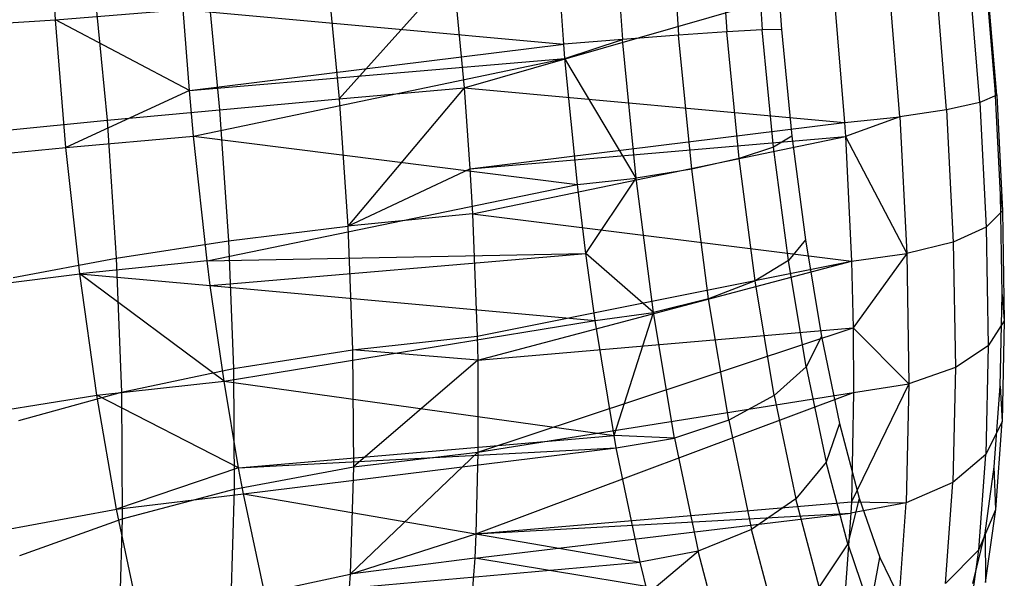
# Model space of a CAD drawing. Extents: x -18.9 to 18.9, y -18.9 to 18.9.
# Tile 45 of 52: x -0.2 to 1.9, y 7.1 to 8.3. Entities that reach past the tile are written whole.
import ezdxf

# ---------------------------------------------------------------- set-up
doc = ezdxf.new("R2010")
doc.units = 0
doc.header["$LTSCALE"] = 2.54
doc.layers.get('0').update_dxf_attribs({"color": 13, "linetype": 'CONTINUOUS'})

# ---------------------------------------------------------------- blocks, each defined once
blk = doc.blocks.new('SATELLITE-S-SENSOR-8011-80')
at = {"color": 0}
for p, q in [((19.0477, 8.2871, 23.0848), (19.0335, 8.5547, 23.0353)), ((19.0477, 8.2871, 23.0848), (19.0335, 8.5547, 23.0353)), ((20.1268, 8.2348, 23.2646), (20.107, 8.5327, 23.2323)), ((20.1268, 8.2348, 23.2646), (20.107, 8.5327, 23.2323)), ((20.232, 8.5395, 23.2348), (20.2515, 8.2451, 23.2668)), ((20.232, 8.5395, 23.2348), (20.2515, 8.2451, 23.2668)), ((20.352, 8.5385, 23.1993), (20.3709, 8.2542, 23.2302)), ((20.352, 8.5385, 23.1993), (20.3709, 8.2542, 23.2302)), ((20.4553, 8.5297, 23.1293), (20.4731, 8.2612, 23.1585)), ((20.4553, 8.5297, 23.1293), (20.4731, 8.2612, 23.1585)), ((20.5319, 8.5141, 23.0315), (20.5484, 8.2654, 23.0585)), ((20.5319, 8.5141, 23.0315), (20.5484, 8.2654, 23.0585)), ((20.5741, 8.4932, 22.9156), (20.5892, 8.2664, 22.9402)), ((20.5741, 8.4932, 22.9156), (20.5892, 8.2664, 22.9402)), ((19.6246, 8.3897, 19.7753), (19.6504, 8.119, 19.7602)), ((19.6246, 8.3897, 19.7753), (19.6504, 8.119, 19.7602)), ((19.8921, 8.3887, 19.8374), (19.6504, 8.119, 19.7602)), ((19.8921, 8.3887, 19.8374), (19.6504, 8.119, 19.7602)), ((19.8921, 8.3887, 19.8374), (19.9153, 8.1421, 19.8252)), ((19.8921, 8.3887, 19.8374), (19.9153, 8.1421, 19.8252)), ((19.1292, 8.3666, 19.5462), (19.1572, 8.0733, 19.5299)), ((19.1292, 8.3666, 19.5462), (19.1572, 8.0733, 19.5299)), ((19.3696, 8.3752, 19.6767), (19.3963, 8.0959, 19.6612)), ((19.3696, 8.3752, 19.6767), (19.3963, 8.0959, 19.6612)), ((19.9153, 8.1421, 19.8252), (20.6985, 8.3677, 19.9699)), ((19.9153, 8.1421, 19.8252), (20.6985, 8.3677, 19.9699)), ((20.6985, 8.3677, 19.9699), (20.7231, 8.0684, 19.9758)), ((20.6985, 8.3677, 19.9699), (20.7231, 8.0684, 19.9758)), ((20.8408, 8.0807, 20.0164), (20.8165, 8.3764, 20.0106)), ((20.8408, 8.0807, 20.0164), (20.8165, 8.3764, 20.0106)), ((20.9399, 8.0954, 20.0914), (20.9165, 8.381, 20.0857)), ((20.9399, 8.0954, 20.0914), (20.9165, 8.381, 20.0857)), ((21.0107, 8.1112, 20.1934), (20.9886, 8.3809, 20.188)), ((21.0107, 8.1112, 20.1934), (20.9886, 8.3809, 20.188)), ((21.0431, 8.1398, 20.4368), (21.0244, 8.3675, 20.4323)), ((21.0431, 8.1398, 20.4368), (21.0244, 8.3675, 20.4323)), ((21.0463, 8.1265, 20.3124), (21.0257, 8.3763, 20.3075)), ((21.0463, 8.1265, 20.3124), (21.0257, 8.3763, 20.3075)), ((19.0477, 8.2871, 23.0848), (19.3189, 8.3085, 23.1148)), ((19.0477, 8.2871, 23.0848), (19.3189, 8.3085, 23.1148)), ((19.332, 8.1366, 23.1239), (19.3189, 8.3085, 23.1148)), ((19.3189, 8.3085, 23.1148), (20.1268, 8.2348, 23.2646)), ((19.3189, 8.3085, 23.1148), (20.1268, 8.2348, 23.2646)), ((19.332, 8.1366, 23.1239), (19.3189, 8.3085, 23.1148)), ((18.7746, 8.2694, 23.0903), (19.0477, 8.2871, 23.0848)), ((18.7746, 8.2694, 23.0903), (19.0477, 8.2871, 23.0848)), ((19.0698, 8.0157, 23.0914), (19.0477, 8.2871, 23.0848)), ((19.0698, 8.0157, 23.0914), (19.0477, 8.2871, 23.0848)), ((19.332, 8.1366, 23.1239), (19.0477, 8.2871, 23.0848)), ((19.332, 8.1366, 23.1239), (19.0477, 8.2871, 23.0848)), ((20.4731, 8.2612, 23.1585), (20.3709, 8.2542, 23.2302)), ((20.4731, 8.2612, 23.1585), (20.3709, 8.2542, 23.2302)), ((20.5484, 8.2654, 23.0585), (20.4731, 8.2612, 23.1585)), ((20.5484, 8.2654, 23.0585), (20.4731, 8.2612, 23.1585)), ((20.4995, 7.9924, 23.1399), (20.4731, 8.2612, 23.1585)), ((20.4995, 7.9924, 23.1399), (20.4731, 8.2612, 23.1585)), ((20.5892, 8.2664, 22.9402), (20.5484, 8.2654, 23.0585)), ((20.5892, 8.2664, 22.9402), (20.5484, 8.2654, 23.0585)), ((20.5727, 8.0164, 23.0413), (20.5484, 8.2654, 23.0585)), ((20.5727, 8.0164, 23.0413), (20.5484, 8.2654, 23.0585)), ((20.5892, 8.2664, 22.9402), (20.6114, 8.0395, 22.9245)), ((20.5892, 8.2664, 22.9402), (20.6114, 8.0395, 22.9245)), ((20.2515, 8.2451, 23.2668), (20.1268, 8.2348, 23.2646)), ((20.2515, 8.2451, 23.2668), (20.1268, 8.2348, 23.2646)), ((20.1293, 8.2048, 23.265), (20.2515, 8.2451, 23.2668)), ((20.1293, 8.2048, 23.265), (20.2515, 8.2451, 23.2668)), ((20.3709, 8.2542, 23.2302), (20.2515, 8.2451, 23.2668)), ((20.3709, 8.2542, 23.2302), (20.2515, 8.2451, 23.2668)), ((20.2804, 7.9504, 23.2464), (20.2515, 8.2451, 23.2668)), ((20.2804, 7.9504, 23.2464), (20.2515, 8.2451, 23.2668)), ((20.3987, 7.9696, 23.2105), (20.3709, 8.2542, 23.2302)), ((20.3987, 7.9696, 23.2105), (20.3709, 8.2542, 23.2302)), ((19.332, 8.1366, 23.1239), (20.1268, 8.2348, 23.2646)), ((19.332, 8.1366, 23.1239), (20.1268, 8.2348, 23.2646)), ((20.1293, 8.2048, 23.265), (20.1268, 8.2348, 23.2646)), ((20.1293, 8.2048, 23.265), (20.1268, 8.2348, 23.2646)), ((19.332, 8.1366, 23.1239), (20.1293, 8.2048, 23.265)), ((19.332, 8.1366, 23.1239), (20.1293, 8.2048, 23.265)), ((19.3408, 8.0399, 23.1213), (20.1293, 8.2048, 23.265)), ((19.3408, 8.0399, 23.1213), (20.1293, 8.2048, 23.265)), ((20.156, 7.9367, 23.244), (20.1293, 8.2048, 23.265)), ((20.156, 7.9367, 23.244), (20.1293, 8.2048, 23.265)), ((20.2804, 7.9504, 23.2464), (20.1293, 8.2048, 23.265)), ((20.2804, 7.9504, 23.2464), (20.1293, 8.2048, 23.265)), ((19.332, 8.1366, 23.1239), (19.0698, 8.0157, 23.0914)), ((19.332, 8.1366, 23.1239), (19.0698, 8.0157, 23.0914)), ((19.3408, 8.0399, 23.1213), (19.332, 8.1366, 23.1239)), ((19.3408, 8.0399, 23.1213), (19.332, 8.1366, 23.1239)), ((19.6504, 8.119, 19.7602), (19.9153, 8.1421, 19.8252)), ((19.6504, 8.119, 19.7602), (19.9153, 8.1421, 19.8252)), ((19.9153, 8.1421, 19.8252), (19.6686, 7.8486, 19.7884)), ((19.9153, 8.1421, 19.8252), (19.6686, 7.8486, 19.7884)), ((19.9153, 8.1421, 19.8252), (19.9277, 7.9704, 19.8382)), ((19.9153, 8.1421, 19.8252), (19.9277, 7.9704, 19.8382)), ((19.9153, 8.1421, 19.8252), (20.7231, 8.0684, 19.9758)), ((19.9153, 8.1421, 19.8252), (20.7231, 8.0684, 19.9758)), ((21.0543, 7.9159, 20.4814), (21.0431, 8.1398, 20.4368)), ((21.0431, 8.1398, 20.4368), (21.0463, 8.1265, 20.3124)), ((21.0431, 8.1398, 20.4368), (21.0463, 8.1265, 20.3124)), ((21.0543, 7.9159, 20.4814), (21.0431, 8.1398, 20.4368)), ((19.3963, 8.0959, 19.6612), (19.6504, 8.119, 19.7602)), ((19.3963, 8.0959, 19.6612), (19.6504, 8.119, 19.7602)), ((19.6504, 8.119, 19.7602), (19.6686, 7.8486, 19.7884)), ((19.6504, 8.119, 19.7602), (19.6686, 7.8486, 19.7884)), ((21.0463, 8.1265, 20.3124), (21.0107, 8.1112, 20.1934)), ((21.0463, 8.1265, 20.3124), (21.0107, 8.1112, 20.1934)), ((21.0463, 8.1265, 20.3124), (21.0586, 7.8809, 20.3613)), ((21.0463, 8.1265, 20.3124), (21.0586, 7.8809, 20.3613)), ((19.1572, 8.0733, 19.5299), (19.3963, 8.0959, 19.6612)), ((19.1572, 8.0733, 19.5299), (19.3963, 8.0959, 19.6612)), ((19.3963, 8.0959, 19.6612), (19.415, 7.817, 19.6902)), ((19.3963, 8.0959, 19.6612), (19.415, 7.817, 19.6902)), ((20.9399, 8.0954, 20.0914), (20.8408, 8.0807, 20.0164)), ((20.9399, 8.0954, 20.0914), (20.8408, 8.0807, 20.0164)), ((21.0107, 8.1112, 20.1934), (20.9399, 8.0954, 20.0914)), ((21.0107, 8.1112, 20.1934), (20.9399, 8.0954, 20.0914)), ((20.9399, 8.0954, 20.0914), (20.9541, 7.8147, 20.1473)), ((20.9399, 8.0954, 20.0914), (20.9541, 7.8147, 20.1473)), ((21.0107, 8.1112, 20.1934), (21.0241, 7.846, 20.2462)), ((21.0107, 8.1112, 20.1934), (21.0241, 7.846, 20.2462)), ((18.9372, 8.0515, 19.3684), (19.1572, 8.0733, 19.5299)), ((18.9372, 8.0515, 19.3684), (19.1572, 8.0733, 19.5299)), ((19.1572, 8.0733, 19.5299), (19.1769, 7.7804, 19.5603)), ((19.1572, 8.0733, 19.5299), (19.1769, 7.7804, 19.5603)), ((20.7231, 8.0684, 19.9758), (20.8408, 8.0807, 20.0164)), ((20.7231, 8.0684, 19.9758), (20.8408, 8.0807, 20.0164)), ((20.8408, 8.0807, 20.0164), (20.725, 8.0386, 19.9793)), ((20.8408, 8.0807, 20.0164), (20.725, 8.0386, 19.9793)), ((20.8408, 8.0807, 20.0164), (20.8555, 7.79, 20.0743)), ((20.8408, 8.0807, 20.0164), (20.8555, 7.79, 20.0743)), ((19.9277, 7.9704, 19.8382), (20.7231, 8.0684, 19.9758)), ((19.9277, 7.9704, 19.8382), (20.7231, 8.0684, 19.9758)), ((20.7231, 8.0684, 19.9758), (20.725, 8.0386, 19.9793)), ((20.7231, 8.0684, 19.9758), (20.725, 8.0386, 19.9793)), ((19.0698, 8.0157, 23.0914), (19.3408, 8.0399, 23.1213)), ((19.0698, 8.0157, 23.0914), (19.3408, 8.0399, 23.1213)), ((19.3699, 7.7744, 23.0851), (19.3408, 8.0399, 23.1213)), ((19.3408, 8.0399, 23.1213), (20.156, 7.9367, 23.244)), ((19.3408, 8.0399, 23.1213), (20.156, 7.9367, 23.244)), ((19.3699, 7.7744, 23.0851), (19.3408, 8.0399, 23.1213)), ((19.9277, 7.9704, 19.8382), (20.725, 8.0386, 19.9793)), ((19.9277, 7.9704, 19.8382), (20.725, 8.0386, 19.9793)), ((19.9333, 7.8746, 19.8531), (20.725, 8.0386, 19.9793)), ((19.9333, 7.8746, 19.8531), (20.725, 8.0386, 19.9793)), ((20.6114, 8.0395, 22.9245), (20.5727, 8.0164, 23.0413)), ((20.6114, 8.0395, 22.9245), (20.5727, 8.0164, 23.0413)), ((20.6114, 8.0395, 22.9245), (20.64, 7.8196, 22.869)), ((20.6114, 8.0395, 22.9245), (20.64, 7.8196, 22.869)), ((20.725, 8.0386, 19.9793), (20.7379, 7.7743, 20.0343)), ((20.725, 8.0386, 19.9793), (20.7379, 7.7743, 20.0343)), ((20.725, 8.0386, 19.9793), (20.8555, 7.79, 20.0743)), ((20.725, 8.0386, 19.9793), (20.8555, 7.79, 20.0743)), ((18.7974, 7.9894, 23.0971), (19.0698, 8.0157, 23.0914)), ((18.7974, 7.9894, 23.0971), (19.0698, 8.0157, 23.0914)), ((19.0992, 7.7473, 23.0548), (19.0698, 8.0157, 23.0914)), ((19.0992, 7.7473, 23.0548), (19.0698, 8.0157, 23.0914)), ((20.5727, 8.0164, 23.0413), (20.4995, 7.9924, 23.1399)), ((20.5727, 8.0164, 23.0413), (20.4995, 7.9924, 23.1399)), ((20.6042, 7.7752, 22.9804), (20.5727, 8.0164, 23.0413)), ((20.6042, 7.7752, 22.9804), (20.5727, 8.0164, 23.0413)), ((20.4995, 7.9924, 23.1399), (20.3987, 7.9696, 23.2105)), ((20.4995, 7.9924, 23.1399), (20.3987, 7.9696, 23.2105)), ((20.5334, 7.732, 23.0741), (20.4995, 7.9924, 23.1399)), ((20.5334, 7.732, 23.0741), (20.4995, 7.9924, 23.1399)), ((19.6686, 7.8486, 19.7884), (19.9277, 7.9704, 19.8382)), ((19.6686, 7.8486, 19.7884), (19.9277, 7.9704, 19.8382)), ((19.9277, 7.9704, 19.8382), (19.9333, 7.8746, 19.8531)), ((19.9277, 7.9704, 19.8382), (19.9333, 7.8746, 19.8531)), ((20.3987, 7.9696, 23.2105), (20.2804, 7.9504, 23.2464)), ((20.3987, 7.9696, 23.2105), (20.2804, 7.9504, 23.2464)), ((20.4346, 7.694, 23.1409), (20.3987, 7.9696, 23.2105)), ((20.4346, 7.694, 23.1409), (20.3987, 7.9696, 23.2105)), ((20.156, 7.9367, 23.244), (20.2804, 7.9504, 23.2464)), ((20.156, 7.9367, 23.244), (20.2804, 7.9504, 23.2464)), ((20.1738, 7.7905, 23.2139), (20.2804, 7.9504, 23.2464)), ((20.1738, 7.7905, 23.2139), (20.2804, 7.9504, 23.2464)), ((20.3176, 7.665, 23.1743), (20.2804, 7.9504, 23.2464)), ((20.3176, 7.665, 23.1743), (20.2804, 7.9504, 23.2464)), ((19.3699, 7.7744, 23.0851), (20.156, 7.9367, 23.244)), ((19.3699, 7.7744, 23.0851), (20.156, 7.9367, 23.244)), ((20.1738, 7.7905, 23.2139), (20.156, 7.9367, 23.244)), ((20.1738, 7.7905, 23.2139), (20.156, 7.9367, 23.244)), ((21.0578, 7.703, 20.5646), (21.0543, 7.9159, 20.4814)), ((21.0543, 7.9159, 20.4814), (21.0586, 7.8809, 20.3613)), ((21.0543, 7.9159, 20.4814), (21.0586, 7.8809, 20.3613)), ((21.0578, 7.703, 20.5646), (21.0543, 7.9159, 20.4814)), ((19.9333, 7.8746, 19.8531), (19.6686, 7.8486, 19.7884)), ((19.9333, 7.8746, 19.8531), (19.6686, 7.8486, 19.7884)), ((19.9333, 7.8746, 19.8531), (19.9432, 7.6144, 19.9229)), ((19.9333, 7.8746, 19.8531), (19.9432, 7.6144, 19.9229)), ((19.9333, 7.8746, 19.8531), (20.7379, 7.7743, 20.0343)), ((19.9333, 7.8746, 19.8531), (20.7379, 7.7743, 20.0343)), ((21.0586, 7.8809, 20.3613), (21.0241, 7.846, 20.2462)), ((21.0586, 7.8809, 20.3613), (21.0241, 7.846, 20.2462)), ((21.0586, 7.8809, 20.3613), (21.0625, 7.6474, 20.4526)), ((21.0586, 7.8809, 20.3613), (21.0625, 7.6474, 20.4526)), ((19.415, 7.817, 19.6902), (19.6686, 7.8486, 19.7884)), ((19.415, 7.817, 19.6902), (19.6686, 7.8486, 19.7884)), ((19.6686, 7.8486, 19.7884), (19.6786, 7.5856, 19.859)), ((19.6686, 7.8486, 19.7884), (19.6786, 7.5856, 19.859)), ((21.0241, 7.846, 20.2462), (20.9541, 7.8147, 20.1473)), ((21.0241, 7.846, 20.2462), (20.9541, 7.8147, 20.1473)), ((21.0241, 7.846, 20.2462), (21.0282, 7.5939, 20.3448)), ((21.0241, 7.846, 20.2462), (21.0282, 7.5939, 20.3448)), ((20.64, 7.8196, 22.869), (20.6042, 7.7752, 22.9804)), ((20.64, 7.8196, 22.869), (20.6042, 7.7752, 22.9804)), ((20.64, 7.8196, 22.869), (20.6742, 7.6139, 22.7754)), ((20.64, 7.8196, 22.869), (20.6742, 7.6139, 22.7754)), ((19.1769, 7.7804, 19.5603), (19.415, 7.817, 19.6902)), ((19.1769, 7.7804, 19.5603), (19.415, 7.817, 19.6902)), ((19.415, 7.817, 19.6902), (19.4254, 7.5458, 19.763)), ((19.415, 7.817, 19.6902), (19.4254, 7.5458, 19.763)), ((20.9541, 7.8147, 20.1473), (20.8555, 7.79, 20.0743)), ((20.9541, 7.8147, 20.1473), (20.8555, 7.79, 20.0743)), ((20.9541, 7.8147, 20.1473), (20.9585, 7.5478, 20.2517)), ((20.9541, 7.8147, 20.1473), (20.9585, 7.5478, 20.2517)), ((18.9582, 7.7393, 19.4009), (19.1769, 7.7804, 19.5603)), ((18.9582, 7.7393, 19.4009), (19.1769, 7.7804, 19.5603)), ((19.1769, 7.7804, 19.5603), (19.1877, 7.4956, 19.6368)), ((19.1769, 7.7804, 19.5603), (19.1877, 7.4956, 19.6368)), ((19.3699, 7.7744, 23.0851), (20.1738, 7.7905, 23.2139)), ((19.3699, 7.7744, 23.0851), (20.1738, 7.7905, 23.2139)), ((19.3765, 7.7222, 23.0728), (20.1738, 7.7905, 23.2139)), ((19.3765, 7.7222, 23.0728), (20.1738, 7.7905, 23.2139)), ((20.1936, 7.6478, 23.171), (20.1738, 7.7905, 23.2139)), ((20.1936, 7.6478, 23.171), (20.1738, 7.7905, 23.2139)), ((20.3176, 7.665, 23.1743), (20.1738, 7.7905, 23.2139)), ((20.3176, 7.665, 23.1743), (20.1738, 7.7905, 23.2139)), ((20.7379, 7.7743, 20.0343), (20.8555, 7.79, 20.0743)), ((20.7379, 7.7743, 20.0343), (20.8555, 7.79, 20.0743)), ((20.8555, 7.79, 20.0743), (20.7415, 7.6321, 20.0829)), ((20.8555, 7.79, 20.0743), (20.7415, 7.6321, 20.0829)), ((20.8555, 7.79, 20.0743), (20.86, 7.5136, 20.1824)), ((20.8555, 7.79, 20.0743), (20.86, 7.5136, 20.1824)), ((19.3699, 7.7744, 23.0851), (19.0992, 7.7473, 23.0548)), ((19.3699, 7.7744, 23.0851), (19.0992, 7.7473, 23.0548)), ((19.3765, 7.7222, 23.0728), (19.3699, 7.7744, 23.0851)), ((19.3765, 7.7222, 23.0728), (19.3699, 7.7744, 23.0851)), ((19.9432, 7.6144, 19.9229), (20.7379, 7.7743, 20.0343)), ((19.9432, 7.6144, 19.9229), (20.7379, 7.7743, 20.0343)), ((19.9442, 7.5638, 19.9418), (20.7379, 7.7743, 20.0343)), ((19.9442, 7.5638, 19.9418), (20.7379, 7.7743, 20.0343)), ((20.6042, 7.7752, 22.9804), (20.5334, 7.732, 23.0741)), ((20.6042, 7.7752, 22.9804), (20.5334, 7.732, 23.0741)), ((20.6417, 7.5496, 22.8777), (20.6042, 7.7752, 22.9804)), ((20.6417, 7.5496, 22.8777), (20.6042, 7.7752, 22.9804)), ((20.7379, 7.7743, 20.0343), (20.7415, 7.6321, 20.0829)), ((20.7379, 7.7743, 20.0343), (20.7415, 7.6321, 20.0829)), ((18.8277, 7.7126, 23.0594), (19.0992, 7.7473, 23.0548)), ((18.8277, 7.7126, 23.0594), (19.0992, 7.7473, 23.0548)), ((19.0992, 7.7473, 23.0548), (19.3765, 7.7222, 23.0728)), ((19.1352, 7.489, 22.9761), (19.0992, 7.7473, 23.0548)), ((19.1352, 7.489, 22.9761), (19.0992, 7.7473, 23.0548)), ((19.4056, 7.5188, 23.0072), (19.0992, 7.7473, 23.0548)), ((19.4056, 7.5188, 23.0072), (19.0992, 7.7473, 23.0548)), ((19.0992, 7.7473, 23.0548), (19.3765, 7.7222, 23.0728)), ((19.4056, 7.5188, 23.0072), (19.3765, 7.7222, 23.0728)), ((19.3765, 7.7222, 23.0728), (20.1936, 7.6478, 23.171)), ((19.3765, 7.7222, 23.0728), (20.1936, 7.6478, 23.171)), ((19.4056, 7.5188, 23.0072), (19.3765, 7.7222, 23.0728)), ((20.5334, 7.732, 23.0741), (20.4346, 7.694, 23.1409)), ((20.5334, 7.732, 23.0741), (20.4346, 7.694, 23.1409)), ((20.5739, 7.4883, 22.9632), (20.5334, 7.732, 23.0741)), ((20.5739, 7.4883, 22.9632), (20.5334, 7.732, 23.0741)), ((21.0534, 7.5081, 20.6839), (21.0578, 7.703, 20.5646)), ((21.0534, 7.5081, 20.6839), (21.0578, 7.703, 20.5646)), ((21.0578, 7.703, 20.5646), (21.0625, 7.6474, 20.4526)), ((21.0578, 7.703, 20.5646), (21.0625, 7.6474, 20.4526)), ((20.4346, 7.694, 23.1409), (20.3176, 7.665, 23.1743)), ((20.4346, 7.694, 23.1409), (20.3176, 7.665, 23.1743)), ((20.4775, 7.436, 23.0235), (20.4346, 7.694, 23.1409)), ((20.4775, 7.436, 23.0235), (20.4346, 7.694, 23.1409)), ((20.1936, 7.6478, 23.171), (20.3176, 7.665, 23.1743)), ((20.1936, 7.6478, 23.171), (20.3176, 7.665, 23.1743)), ((20.2338, 7.4035, 23.0625), (20.3176, 7.665, 23.1743)), ((20.2338, 7.4035, 23.0625), (20.3176, 7.665, 23.1743)), ((20.3619, 7.3979, 23.0527), (20.3176, 7.665, 23.1743)), ((20.3619, 7.3979, 23.0527), (20.3176, 7.665, 23.1743)), ((19.4056, 7.5188, 23.0072), (20.1936, 7.6478, 23.171)), ((19.4056, 7.5188, 23.0072), (20.1936, 7.6478, 23.171)), ((19.9442, 7.5638, 19.9418), (20.7415, 7.6321, 20.0829)), ((19.9442, 7.5638, 19.9418), (20.7415, 7.6321, 20.0829)), ((19.9448, 7.3683, 20.0329), (20.7415, 7.6321, 20.0829)), ((19.9448, 7.3683, 20.0329), (20.7415, 7.6321, 20.0829)), ((20.2338, 7.4035, 23.0625), (20.1936, 7.6478, 23.171)), ((20.2338, 7.4035, 23.0625), (20.1936, 7.6478, 23.171)), ((20.7415, 7.6321, 20.0829), (20.7425, 7.4947, 20.1437)), ((20.7415, 7.6321, 20.0829), (20.7425, 7.4947, 20.1437)), ((20.7415, 7.6321, 20.0829), (20.86, 7.5136, 20.1824)), ((20.7415, 7.6321, 20.0829), (20.86, 7.5136, 20.1824)), ((21.0625, 7.6474, 20.4526), (21.0282, 7.5939, 20.3448)), ((21.0625, 7.6474, 20.4526), (21.0282, 7.5939, 20.3448)), ((21.0625, 7.6474, 20.4526), (21.0576, 7.4335, 20.5835)), ((21.0625, 7.6474, 20.4526), (21.0576, 7.4335, 20.5835)), ((19.6786, 7.5856, 19.859), (19.9432, 7.6144, 19.9229)), ((19.6786, 7.5856, 19.859), (19.9432, 7.6144, 19.9229)), ((19.9432, 7.6144, 19.9229), (19.9442, 7.5638, 19.9418)), ((19.9432, 7.6144, 19.9229), (19.9442, 7.5638, 19.9418)), ((20.6742, 7.6139, 22.7754), (20.6417, 7.5496, 22.8777)), ((20.6742, 7.6139, 22.7754), (20.6417, 7.5496, 22.8777)), ((20.6742, 7.6139, 22.7754), (20.7128, 7.4289, 22.6467)), ((20.6742, 7.6139, 22.7754), (20.7128, 7.4289, 22.6467)), ((21.0282, 7.5939, 20.3448), (20.9585, 7.5478, 20.2517)), ((21.0282, 7.5939, 20.3448), (20.9585, 7.5478, 20.2517)), ((21.0282, 7.5939, 20.3448), (21.023, 7.363, 20.4861)), ((21.0282, 7.5939, 20.3448), (21.023, 7.363, 20.4861)), ((19.4254, 7.5458, 19.763), (19.6786, 7.5856, 19.859)), ((19.4254, 7.5458, 19.763), (19.6786, 7.5856, 19.859)), ((19.9442, 7.5638, 19.9418), (19.6786, 7.5856, 19.859)), ((19.6786, 7.5856, 19.859), (19.6802, 7.3369, 19.9701)), ((19.6786, 7.5856, 19.859), (19.6802, 7.3369, 19.9701)), ((19.9442, 7.5638, 19.9418), (19.6786, 7.5856, 19.859)), ((19.9442, 7.5638, 19.9418), (19.6802, 7.3369, 19.9701)), ((19.9442, 7.5638, 19.9418), (19.6802, 7.3369, 19.9701)), ((19.9442, 7.5638, 19.9418), (19.9448, 7.3683, 20.0329)), ((19.9442, 7.5638, 19.9418), (19.9448, 7.3683, 20.0329)), ((20.6417, 7.5496, 22.8777), (20.5739, 7.4883, 22.9632)), ((20.6417, 7.5496, 22.8777), (20.5739, 7.4883, 22.9632)), ((20.6417, 7.5496, 22.8777), (20.684, 7.3467, 22.7365)), ((20.6417, 7.5496, 22.8777), (20.684, 7.3467, 22.7365)), ((20.9585, 7.5478, 20.2517), (20.86, 7.5136, 20.1824)), ((20.9585, 7.5478, 20.2517), (20.86, 7.5136, 20.1824)), ((20.9585, 7.5478, 20.2517), (20.9529, 7.3034, 20.4012)), ((20.9585, 7.5478, 20.2517), (20.9529, 7.3034, 20.4012)), ((19.1877, 7.4956, 19.6368), (19.4254, 7.5458, 19.763)), ((19.1877, 7.4956, 19.6368), (19.4254, 7.5458, 19.763)), ((19.4254, 7.5458, 19.763), (19.427, 7.2893, 19.8777)), ((19.4254, 7.5458, 19.763), (19.427, 7.2893, 19.8777)), ((19.1352, 7.489, 22.9761), (19.4056, 7.5188, 23.0072)), ((19.1352, 7.489, 22.9761), (19.4056, 7.5188, 23.0072)), ((19.4365, 7.3352, 22.9214), (19.4056, 7.5188, 23.0072)), ((19.4056, 7.5188, 23.0072), (20.2338, 7.4035, 23.0625)), ((19.4056, 7.5188, 23.0072), (20.2338, 7.4035, 23.0625)), ((19.4365, 7.3352, 22.9214), (19.4056, 7.5188, 23.0072)), ((20.86, 7.5136, 20.1824), (20.7377, 7.2629, 20.2828)), ((20.86, 7.5136, 20.1824), (20.7377, 7.2629, 20.2828)), ((20.7425, 7.4947, 20.1437), (20.86, 7.5136, 20.1824)), ((20.7425, 7.4947, 20.1437), (20.86, 7.5136, 20.1824)), ((20.86, 7.5136, 20.1824), (20.8543, 7.2605, 20.3373)), ((20.86, 7.5136, 20.1824), (20.8543, 7.2605, 20.3373)), ((21.0412, 7.3373, 20.8354), (21.0534, 7.5081, 20.6839)), ((21.0412, 7.3373, 20.8354), (21.0534, 7.5081, 20.6839)), ((21.0534, 7.5081, 20.6839), (21.0576, 7.4335, 20.5835)), ((21.0534, 7.5081, 20.6839), (21.0576, 7.4335, 20.5835)), ((18.8649, 7.4461, 22.9782), (19.1352, 7.489, 22.9761)), ((18.8649, 7.4461, 22.9782), (19.1352, 7.489, 22.9761)), ((18.9698, 7.4358, 19.4824), (19.1877, 7.4956, 19.6368)), ((18.9698, 7.4358, 19.4824), (19.1877, 7.4956, 19.6368)), ((19.177, 7.2474, 22.8573), (19.1352, 7.489, 22.9761)), ((19.177, 7.2474, 22.8573), (19.1352, 7.489, 22.9761)), ((19.4365, 7.3352, 22.9214), (19.1352, 7.489, 22.9761)), ((19.4365, 7.3352, 22.9214), (19.1352, 7.489, 22.9761)), ((19.1877, 7.4956, 19.6368), (19.1895, 7.2262, 19.7572)), ((19.1877, 7.4956, 19.6368), (19.1895, 7.2262, 19.7572)), ((19.9404, 7.1946, 20.1417), (20.7425, 7.4947, 20.1437)), ((19.9404, 7.1946, 20.1417), (20.7425, 7.4947, 20.1437)), ((19.9448, 7.3683, 20.0329), (20.7425, 7.4947, 20.1437)), ((19.9448, 7.3683, 20.0329), (20.7425, 7.4947, 20.1437)), ((20.5739, 7.4883, 22.9632), (20.4775, 7.436, 23.0235)), ((20.5739, 7.4883, 22.9632), (20.4775, 7.436, 23.0235)), ((20.5739, 7.4883, 22.9632), (20.6196, 7.2693, 22.8108)), ((20.5739, 7.4883, 22.9632), (20.6196, 7.2693, 22.8108)), ((20.7425, 7.4947, 20.1437), (20.7377, 7.2629, 20.2828)), ((20.7425, 7.4947, 20.1437), (20.7377, 7.2629, 20.2828)), ((20.4775, 7.436, 23.0235), (20.3619, 7.3979, 23.0527)), ((20.4775, 7.436, 23.0235), (20.3619, 7.3979, 23.0527)), ((20.4775, 7.436, 23.0235), (20.5259, 7.2041, 22.8622)), ((20.4775, 7.436, 23.0235), (20.5259, 7.2041, 22.8622)), ((20.7128, 7.4289, 22.6467), (20.684, 7.3467, 22.7365)), ((20.7128, 7.4289, 22.6467), (20.684, 7.3467, 22.7365)), ((20.7128, 7.4289, 22.6467), (20.7546, 7.2707, 22.4871)), ((20.7128, 7.4289, 22.6467), (20.7546, 7.2707, 22.4871)), ((21.0576, 7.4335, 20.5835), (21.023, 7.363, 20.4861)), ((21.0576, 7.4335, 20.5835), (21.023, 7.363, 20.4861)), ((21.0442, 7.2462, 20.7496), (21.0576, 7.4335, 20.5835)), ((21.0442, 7.2462, 20.7496), (21.0576, 7.4335, 20.5835)), ((19.4365, 7.3352, 22.9214), (20.2338, 7.4035, 23.0625)), ((19.4365, 7.3352, 22.9214), (20.2338, 7.4035, 23.0625)), ((20.2385, 7.3776, 23.048), (20.2338, 7.4035, 23.0625)), ((20.2385, 7.3776, 23.048), (20.2338, 7.4035, 23.0625)), ((20.3619, 7.3979, 23.0527), (20.2338, 7.4035, 23.0625)), ((20.3619, 7.3979, 23.0527), (20.2338, 7.4035, 23.0625)), ((20.2385, 7.3776, 23.048), (20.3619, 7.3979, 23.0527)), ((20.2385, 7.3776, 23.048), (20.3619, 7.3979, 23.0527)), ((20.3619, 7.3979, 23.0527), (20.4121, 7.1577, 22.8857)), ((20.3619, 7.3979, 23.0527), (20.4121, 7.1577, 22.8857)), ((19.4365, 7.3352, 22.9214), (20.2385, 7.3776, 23.048)), ((19.4365, 7.3352, 22.9214), (20.2385, 7.3776, 23.048)), ((19.4468, 7.2797, 22.8897), (20.2385, 7.3776, 23.048)), ((19.4468, 7.2797, 22.8897), (20.2385, 7.3776, 23.048)), ((19.9448, 7.3683, 20.0329), (19.6734, 7.1089, 20.119)), ((19.9448, 7.3683, 20.0329), (19.6734, 7.1089, 20.119)), ((19.6802, 7.3369, 19.9701), (19.9448, 7.3683, 20.0329)), ((19.6802, 7.3369, 19.9701), (19.9448, 7.3683, 20.0329)), ((19.9448, 7.3683, 20.0329), (19.9404, 7.1946, 20.1417)), ((19.9448, 7.3683, 20.0329), (19.9404, 7.1946, 20.1417)), ((20.2893, 7.1346, 22.879), (20.2385, 7.3776, 23.048)), ((20.2893, 7.1346, 22.879), (20.2385, 7.3776, 23.048)), ((21.023, 7.363, 20.4861), (20.9529, 7.3034, 20.4012)), ((21.023, 7.363, 20.4861), (20.9529, 7.3034, 20.4012)), ((21.0086, 7.1607, 20.6655), (21.023, 7.363, 20.4861)), ((21.0086, 7.1607, 20.6655), (21.023, 7.363, 20.4861)), ((20.684, 7.3467, 22.7365), (20.6196, 7.2693, 22.8108)), ((20.684, 7.3467, 22.7365), (20.6196, 7.2693, 22.8108)), ((20.7299, 7.1731, 22.5615), (20.684, 7.3467, 22.7365)), ((20.7299, 7.1731, 22.5615), (20.684, 7.3467, 22.7365)), ((19.4365, 7.3352, 22.9214), (19.177, 7.2474, 22.8573)), ((19.4365, 7.3352, 22.9214), (19.177, 7.2474, 22.8573)), ((19.427, 7.2893, 19.8777), (19.6802, 7.3369, 19.9701)), ((19.427, 7.2893, 19.8777), (19.6802, 7.3369, 19.9701)), ((19.4468, 7.2797, 22.8897), (19.4365, 7.3352, 22.9214)), ((19.4468, 7.2797, 22.8897), (19.4365, 7.3352, 22.9214)), ((19.6802, 7.3369, 19.9701), (19.6734, 7.1089, 20.119)), ((19.6802, 7.3369, 19.9701), (19.6734, 7.1089, 20.119)), ((21.0217, 7.1962, 21.0141), (21.0412, 7.3373, 20.8354)), ((21.0217, 7.1962, 21.0141), (21.0412, 7.3373, 20.8354)), ((21.0442, 7.2462, 20.7496), (21.0412, 7.3373, 20.8354)), ((21.0442, 7.2462, 20.7496), (21.0412, 7.3373, 20.8354)), ((20.9529, 7.3034, 20.4012), (20.8543, 7.2605, 20.3373)), ((20.9529, 7.3034, 20.4012), (20.8543, 7.2605, 20.3373)), ((20.9376, 7.0893, 20.5911), (20.9529, 7.3034, 20.4012)), ((20.9376, 7.0893, 20.5911), (20.9529, 7.3034, 20.4012)), ((19.177, 7.2474, 22.8573), (19.4468, 7.2797, 22.8897)), ((19.177, 7.2474, 22.8573), (19.4468, 7.2797, 22.8897)), ((19.1895, 7.2262, 19.7572), (19.427, 7.2893, 19.8777)), ((19.1895, 7.2262, 19.7572), (19.427, 7.2893, 19.8777)), ((19.427, 7.2893, 19.8777), (19.42, 7.0541, 20.0313)), ((19.427, 7.2893, 19.8777), (19.42, 7.0541, 20.0313)), ((19.4926, 7.0634, 22.7354), (19.4468, 7.2797, 22.8897)), ((19.4468, 7.2797, 22.8897), (20.2893, 7.1346, 22.879)), ((19.4468, 7.2797, 22.8897), (20.2893, 7.1346, 22.879)), ((19.4926, 7.0634, 22.7354), (19.4468, 7.2797, 22.8897)), ((19.9404, 7.1946, 20.1417), (20.7377, 7.2629, 20.2828)), ((19.9404, 7.1946, 20.1417), (20.7377, 7.2629, 20.2828)), ((20.6196, 7.2693, 22.8108), (20.5259, 7.2041, 22.8622)), ((20.6196, 7.2693, 22.8108), (20.5259, 7.2041, 22.8622)), ((20.6691, 7.0819, 22.6218), (20.6196, 7.2693, 22.8108)), ((20.6691, 7.0819, 22.6218), (20.6196, 7.2693, 22.8108)), ((20.7546, 7.2707, 22.4871), (20.7299, 7.1731, 22.5615)), ((20.7546, 7.2707, 22.4871), (20.7299, 7.1731, 22.5615)), ((20.7377, 7.2629, 20.2828), (20.7367, 7.2386, 20.3004)), ((20.7377, 7.2629, 20.2828), (20.7367, 7.2386, 20.3004)), ((20.8543, 7.2605, 20.3373), (20.7367, 7.2386, 20.3004)), ((20.8543, 7.2605, 20.3373), (20.7367, 7.2386, 20.3004)), ((20.7377, 7.2629, 20.2828), (20.8543, 7.2605, 20.3373)), ((20.7377, 7.2629, 20.2828), (20.8543, 7.2605, 20.3373)), ((20.7546, 7.2707, 22.4871), (20.7982, 7.1443, 22.3017)), ((20.7546, 7.2707, 22.4871), (20.7982, 7.1443, 22.3017)), ((20.8384, 7.0388, 20.5339), (20.8543, 7.2605, 20.3373)), ((20.8384, 7.0388, 20.5339), (20.8543, 7.2605, 20.3373)), ((18.9079, 7.197, 22.8557), (19.177, 7.2474, 22.8573)), ((18.9079, 7.197, 22.8557), (19.177, 7.2474, 22.8573)), ((19.2232, 7.0288, 22.7014), (19.177, 7.2474, 22.8573)), ((19.2232, 7.0288, 22.7014), (19.177, 7.2474, 22.8573)), ((19.9381, 7.1427, 20.1803), (20.7367, 7.2386, 20.3004)), ((19.9381, 7.1427, 20.1803), (20.7367, 7.2386, 20.3004)), ((19.9404, 7.1946, 20.1417), (20.7367, 7.2386, 20.3004)), ((19.9404, 7.1946, 20.1417), (20.7367, 7.2386, 20.3004)), ((20.7367, 7.2386, 20.3004), (20.7207, 7.0142, 20.4994)), ((20.7367, 7.2386, 20.3004), (20.7207, 7.0142, 20.4994)), ((21.0086, 7.1607, 20.6655), (21.0442, 7.2462, 20.7496)), ((21.0086, 7.1607, 20.6655), (21.0442, 7.2462, 20.7496)), ((21.0228, 7.0914, 20.9457), (21.0442, 7.2462, 20.7496)), ((21.0228, 7.0914, 20.9457), (21.0442, 7.2462, 20.7496)), ((18.9717, 7.1486, 19.6107), (19.1895, 7.2262, 19.7572)), ((18.9717, 7.1486, 19.6107), (19.1895, 7.2262, 19.7572)), ((19.1895, 7.2262, 19.7572), (19.1821, 6.9791, 19.9185)), ((19.1895, 7.2262, 19.7572), (19.1821, 6.9791, 19.9185)), ((19.6734, 7.1089, 20.119), (19.9404, 7.1946, 20.1417)), ((19.6734, 7.1089, 20.119), (19.9404, 7.1946, 20.1417)), ((19.9404, 7.1946, 20.1417), (19.9381, 7.1427, 20.1803)), ((19.9404, 7.1946, 20.1417), (19.9381, 7.1427, 20.1803)), ((20.5259, 7.2041, 22.8622), (20.4121, 7.1577, 22.8857)), ((20.5259, 7.2041, 22.8622), (20.4121, 7.1577, 22.8857)), ((20.5783, 7.0058, 22.6621), (20.5259, 7.2041, 22.8622)), ((20.5783, 7.0058, 22.6621), (20.5259, 7.2041, 22.8622)), ((20.9954, 7.0893, 21.2144), (21.0217, 7.1962, 21.0141)), ((20.9954, 7.0893, 21.2144), (21.0217, 7.1962, 21.0141)), ((21.0217, 7.1962, 21.0141), (21.0228, 7.0914, 20.9457)), ((21.0217, 7.1962, 21.0141), (21.0228, 7.0914, 20.9457)), ((20.7299, 7.1731, 22.5615), (20.6691, 7.0819, 22.6218)), ((20.7299, 7.1731, 22.5615), (20.6691, 7.0819, 22.6218)), ((20.7299, 7.1731, 22.5615), (20.7777, 7.0345, 22.3581)), ((20.7299, 7.1731, 22.5615), (20.7777, 7.0345, 22.3581)), ((20.4121, 7.1577, 22.8857), (20.2893, 7.1346, 22.879)), ((20.4121, 7.1577, 22.8857), (20.2893, 7.1346, 22.879)), ((20.3054, 7.0682, 22.8201), (20.4121, 7.1577, 22.8857)), ((20.3054, 7.0682, 22.8201), (20.4121, 7.1577, 22.8857)), ((20.4663, 6.9523, 22.6785), (20.4121, 7.1577, 22.8857)), ((20.4663, 6.9523, 22.6785), (20.4121, 7.1577, 22.8857)), ((20.9376, 7.0893, 20.5911), (21.0086, 7.1607, 20.6655)), ((20.9376, 7.0893, 20.5911), (21.0086, 7.1607, 20.6655)), ((20.9854, 6.9936, 20.8772), (21.0086, 7.1607, 20.6655)), ((20.9854, 6.9936, 20.8772), (21.0086, 7.1607, 20.6655)), ((19.4926, 7.0634, 22.7354), (20.2893, 7.1346, 22.879)), ((19.4926, 7.0634, 22.7354), (20.2893, 7.1346, 22.879)), ((19.9381, 7.1427, 20.1803), (19.6734, 7.1089, 20.119)), ((19.9381, 7.1427, 20.1803), (19.6734, 7.1089, 20.119)), ((19.9381, 7.1427, 20.1803), (19.9231, 6.9433, 20.3611)), ((19.9381, 7.1427, 20.1803), (19.9231, 6.9433, 20.3611)), ((20.7207, 7.0142, 20.4994), (19.9381, 7.1427, 20.1803)), ((20.7207, 7.0142, 20.4994), (19.9381, 7.1427, 20.1803)), ((20.3054, 7.0682, 22.8201), (20.2893, 7.1346, 22.879)), ((20.3054, 7.0682, 22.8201), (20.2893, 7.1346, 22.879)), ((20.7777, 7.0345, 22.3581), (20.7982, 7.1443, 22.3017)), ((20.7777, 7.0345, 22.3581), (20.7982, 7.1443, 22.3017)), ((20.7982, 7.1443, 22.3017), (20.8423, 7.0537, 22.0966)), ((20.7982, 7.1443, 22.3017), (20.8423, 7.0537, 22.0966)), ((19.42, 7.0541, 20.0313), (19.6734, 7.1089, 20.119)), ((19.42, 7.0541, 20.0313), (19.6734, 7.1089, 20.119)), ((19.6734, 7.1089, 20.119), (19.6583, 6.9074, 20.3018)), ((19.6734, 7.1089, 20.119), (19.6583, 6.9074, 20.3018))]:
    blk.add_line(p, q, dxfattribs=at)

msp = doc.modelspace()

# ---------------------------------------------------------------- block references
at = {"color": 0}
msp.add_blockref('SATELLITE-S-SENSOR-8011-80', (-19.2, 0, -7.8), dxfattribs=at)

doc.saveas('drawing.dxf')
